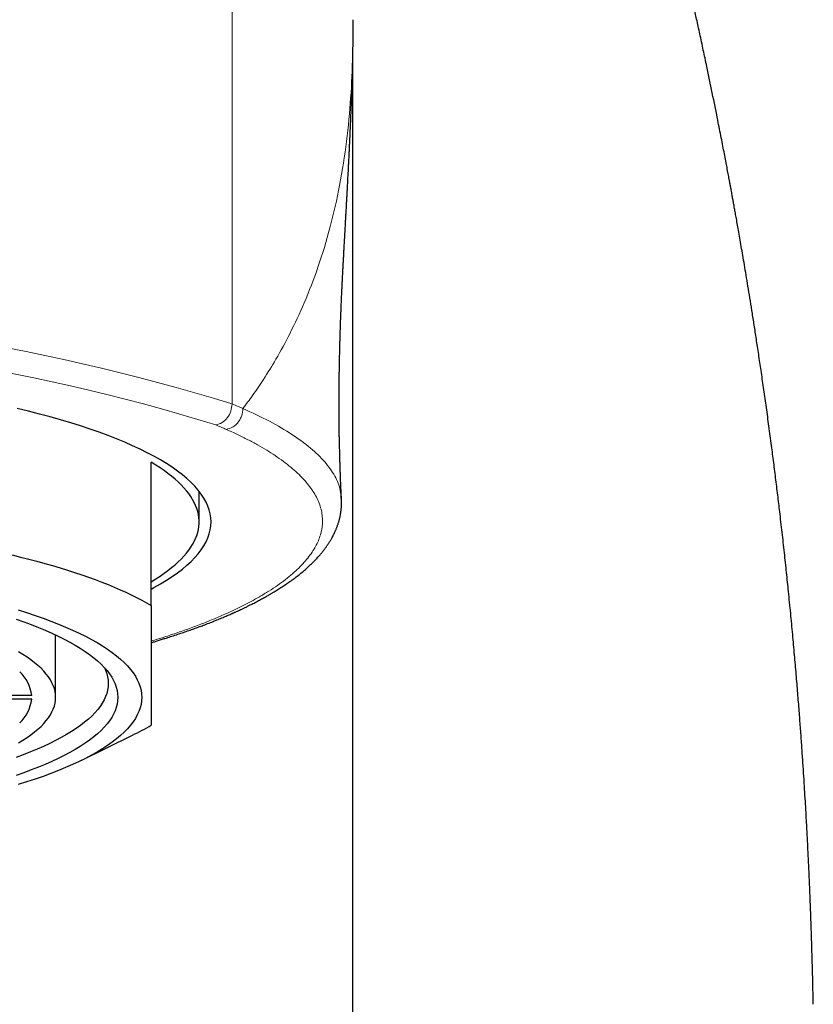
# Model space of a CAD drawing. Header units: millimetres. Extents: x 8 to 1004, y 12 to 903.
# Tile 23 of 57: x 480 to 497, y 782 to 803. Entities that reach past the tile are written whole.
import ezdxf

# ---------------------------------------------------------------- set-up
doc = ezdxf.new("R2010")
doc.units = ezdxf.units.MM

msp = doc.modelspace()

# ---------------------------------------------------------------- linework, layer by layer
at = {"color": 8, "linetype": 'Continuous', "lineweight": 0}
msp.add_line((484.404, 794.793), (484.404, 813.236), dxfattribs=at)
at = {"color": 7, "linetype": 'Continuous', "lineweight": 30}
for p, q in [((486.931, 736.862), (486.931, 802.079)), ((482.715, 790.572), (482.715, 793.572)), ((483.715, 792.323), (483.715, 792.964)), ((480.715, 788.654), (480.715, 789.959)), ((480.214, 788.693), (478.214, 788.693)), ((480.214, 788.615), (478.214, 788.615)), ((481.263, 787.339), (482.324, 787.862))]:
    msp.add_line(p, q, dxfattribs=at)
at = {"color": 7, "linetype": 'Continuous', "lineweight": 30, "flags": 128}
for points in [[(482.715, 790.918), (482.772, 790.949), (482.906, 791.025), (483.033, 791.102), (483.152, 791.179), (483.263, 791.258), (483.366, 791.337), (483.461, 791.416), (483.548, 791.497), (483.627, 791.578), (483.698, 791.659), (483.76, 791.741), (483.815, 791.824), (483.861, 791.906), (483.898, 791.989), (483.928, 792.072), (483.949, 792.156), (483.961, 792.239), (483.965, 792.323), (483.961, 792.406), (483.949, 792.49), (483.928, 792.573), (483.898, 792.656), (483.861, 792.739), (483.815, 792.822), (483.76, 792.904), (483.698, 792.986), (483.627, 793.068), (483.548, 793.149), (483.461, 793.229), (483.366, 793.309), (483.263, 793.388), (483.152, 793.466), (483.033, 793.544), (482.906, 793.621), (482.772, 793.697), (482.63, 793.772), (482.481, 793.845), (482.324, 793.918), (482.16, 793.99), (481.989, 794.061), (481.811, 794.13), (481.626, 794.199), (481.434, 794.265), (481.235, 794.331), (481.03, 794.395), (480.819, 794.458), (480.601, 794.519), (480.378, 794.579), (480.148, 794.638), (479.912, 794.694)], [(482.715, 791.073), (482.809, 791.131), (482.899, 791.189), (482.984, 791.248), (483.064, 791.307), (483.14, 791.367), (483.212, 791.426), (483.278, 791.487), (483.34, 791.547), (483.398, 791.608), (483.45, 791.669), (483.498, 791.731), (483.542, 791.792), (483.58, 791.854), (483.614, 791.916), (483.643, 791.979), (483.667, 792.041), (483.686, 792.104), (483.7, 792.166), (483.71, 792.229), (483.715, 792.291), (483.715, 792.354), (483.71, 792.417), (483.7, 792.479), (483.686, 792.542), (483.667, 792.605), (483.643, 792.667), (483.614, 792.729), (483.58, 792.791), (483.542, 792.853), (483.498, 792.915), (483.45, 792.976), (483.398, 793.037), (483.34, 793.098), (483.278, 793.159), (483.212, 793.219), (483.14, 793.279), (483.064, 793.338), (482.984, 793.398), (482.899, 793.456), (482.809, 793.514), (482.715, 793.572)], [(479.805, 791.632), (479.981, 791.589), (480.153, 791.546), (480.322, 791.501), (480.487, 791.456), (480.649, 791.41), (480.808, 791.363), (480.962, 791.315), (481.113, 791.267), (481.261, 791.217), (481.404, 791.167), (481.544, 791.116), (481.679, 791.065), (481.811, 791.013), (481.939, 790.96), (482.062, 790.906), (482.182, 790.852), (482.297, 790.797), (482.408, 790.742), (482.515, 790.686), (482.617, 790.629), (482.715, 790.572)], [(479.928, 790.481), (480.109, 790.425), (480.284, 790.367), (480.453, 790.308), (480.616, 790.248), (480.773, 790.186), (480.924, 790.124), (481.069, 790.061), (481.207, 789.996), (481.338, 789.931), (481.463, 789.865), (481.582, 789.798), (481.693, 789.731), (481.798, 789.662), (481.896, 789.593), (481.987, 789.523), (482.071, 789.453), (482.147, 789.382), (482.217, 789.311), (482.279, 789.239), (482.335, 789.167), (482.382, 789.094), (482.423, 789.021), (482.456, 788.948), (482.482, 788.875), (482.501, 788.801), (482.512, 788.728), (482.515, 788.654), (482.512, 788.58), (482.501, 788.507), (482.482, 788.433), (482.456, 788.36), (482.423, 788.287), (482.382, 788.214), (482.335, 788.141), (482.279, 788.069), (482.217, 787.997), (482.147, 787.926), (482.071, 787.855), (481.987, 787.785), (481.896, 787.715), (481.798, 787.646), (481.693, 787.577), (481.582, 787.51), (481.463, 787.443), (481.338, 787.377), (481.207, 787.312), (481.069, 787.247), (480.924, 787.184), (480.773, 787.122), (480.616, 787.06), (480.453, 787), (480.284, 786.941), (480.109, 786.883), (479.928, 786.827)], [(479.887, 790.287), (480.048, 790.231), (480.204, 790.174), (480.354, 790.115), (480.498, 790.056), (480.636, 789.996), (480.767, 789.934), (480.893, 789.872), (481.012, 789.809), (481.125, 789.745), (481.231, 789.681), (481.331, 789.616), (481.425, 789.55), (481.511, 789.483), (481.591, 789.416), (481.664, 789.348), (481.731, 789.28), (481.79, 789.212), (481.843, 789.143), (481.889, 789.074), (481.927, 789.004), (481.959, 788.934), (481.984, 788.865), (482.001, 788.794), (482.012, 788.724), (482.015, 788.654), (482.012, 788.584), (482.001, 788.514), (481.984, 788.443), (481.959, 788.374), (481.927, 788.304), (481.889, 788.234), (481.843, 788.165), (481.79, 788.096), (481.731, 788.028), (481.664, 787.96), (481.591, 787.892), (481.511, 787.825), (481.425, 787.758), (481.331, 787.692), (481.231, 787.627), (481.125, 787.563), (481.012, 787.499), (480.893, 787.436), (480.767, 787.374), (480.636, 787.312), (480.498, 787.252), (480.354, 787.193), (480.204, 787.134), (480.048, 787.077), (479.887, 787.021)], [(479.937, 787.7), (480.03, 787.757), (480.118, 787.814), (480.199, 787.871), (480.275, 787.929), (480.345, 787.988), (480.409, 788.047), (480.467, 788.107), (480.519, 788.167), (480.565, 788.227), (480.605, 788.287), (480.638, 788.348), (480.666, 788.409), (480.688, 788.47), (480.703, 788.531), (480.712, 788.593), (480.715, 788.654), (480.712, 788.715), (480.703, 788.777), (480.688, 788.838), (480.666, 788.899), (480.638, 788.96), (480.605, 789.021), (480.565, 789.081), (480.519, 789.141), (480.467, 789.201), (480.409, 789.261), (480.345, 789.32), (480.275, 789.378), (480.199, 789.437), (480.118, 789.494), (480.03, 789.551), (479.937, 789.608)], [(481.734, 789.277), (481.76, 789.219), (481.784, 789.15), (481.802, 789.081), (481.812, 789.013), (481.815, 788.944), (481.812, 788.875), (481.802, 788.806), (481.784, 788.737), (481.76, 788.669), (481.729, 788.6), (481.691, 788.532), (481.646, 788.464), (481.595, 788.397), (481.536, 788.329), (481.471, 788.263), (481.4, 788.196), (481.321, 788.131), (481.236, 788.065), (481.145, 788.001), (481.047, 787.937), (480.942, 787.873), (480.832, 787.811), (480.715, 787.749), (480.592, 787.688), (480.462, 787.628), (480.327, 787.569), (480.186, 787.511), (480.039, 787.453), (479.887, 787.397)]]:
    msp.add_lwpolyline(points, dxfattribs=at)
at = {"color": 8, "linetype": 'Continuous', "lineweight": 0}
for centre, radius, start, end in [((471.715, 753.824), 42.888, 72.7915, 107.2085), ((471.715, 754.477), 41.744, 72.7909, 107.2091), ((480.597, 785.95), 9.09, 66.0693, 67.5651)]:
    msp.add_arc(centre, radius, start, end, dxfattribs=at)
at = {"color": 7, "linetype": 'Continuous', "lineweight": 30}
for centre, radius, start, end in [((479.402, 788.594), 0.818, 6.9354, 46.6864), ((479.411, 788.709), 0.809, 313.0835, 353.2947), ((479.884, 792.84), 5.544, 296.118, 300.7146)]:
    msp.add_arc(centre, radius, start, end, dxfattribs=at)
for points, knots in [([(496.561, 782.232), (496.561, 782.239), (496.558, 782.34), (496.554, 782.529), (496.548, 782.794), (496.542, 783.041), (496.535, 783.271), (496.529, 783.479), (496.523, 783.668), (496.518, 783.836), (496.512, 783.989), (496.508, 784.126), (496.503, 784.248), (496.499, 784.353), (496.495, 784.443), (496.493, 784.517), (496.49, 784.572), (496.489, 784.611), (496.487, 784.64), (496.486, 784.676), (496.483, 784.737), (496.48, 784.826), (496.475, 784.934), (496.47, 785.046), (496.465, 785.158), (496.46, 785.268), (496.453, 785.4), (496.446, 785.551), (496.437, 785.722), (496.428, 785.898), (496.417, 786.092), (496.405, 786.308), (496.391, 786.548), (496.375, 786.804), (496.358, 787.076), (496.339, 787.365), (496.318, 787.67), (496.295, 787.991), (496.269, 788.334), (496.24, 788.7), (496.208, 789.088), (496.173, 789.495), (496.135, 789.919), (496.093, 790.361), (496.05, 790.795), (496.007, 791.219), (495.963, 791.631), (495.916, 792.056), (495.869, 792.46), (495.823, 792.843), (495.779, 793.202), (495.734, 793.562), (495.685, 793.937), (495.634, 794.321), (495.581, 794.711), (495.528, 795.084), (495.476, 795.441), (495.426, 795.782), (495.378, 796.101), (495.332, 796.4), (495.288, 796.678), (495.246, 796.942), (495.205, 797.19), (495.167, 797.424), (495.13, 797.642), (495.096, 797.846), (495.063, 798.037), (495.032, 798.215), (495.003, 798.38), (494.977, 798.529), (494.954, 798.661), (494.933, 798.777), (494.917, 798.868), (494.904, 798.937), (494.895, 798.989), (494.886, 799.035), (494.878, 799.078), (494.871, 799.119), (494.863, 799.163), (494.854, 799.213), (494.843, 799.273), (494.83, 799.339), (494.817, 799.413), (494.8, 799.502), (494.78, 799.61), (494.756, 799.738), (494.73, 799.877), (494.701, 800.027), (494.67, 800.189), (494.636, 800.362), (494.6, 800.543), (494.538, 800.856), (494.45, 801.293), (494.361, 801.724), (494.298, 802.023), (494.261, 802.193), (494.225, 802.363), (494.189, 802.529), (494.155, 802.688), (494.122, 802.836), (494.092, 802.97), (494.065, 803.092), (494.041, 803.203), (494.018, 803.303), (493.996, 803.401), (493.973, 803.501), (493.949, 803.611), (493.922, 803.727), (493.896, 803.842), (493.87, 803.953), (493.846, 804.055), (493.824, 804.15), (493.804, 804.238), (493.784, 804.324), (493.763, 804.411), (493.743, 804.495), (493.724, 804.576), (493.706, 804.652), (493.687, 804.732), (493.666, 804.817), (493.646, 804.904), (493.626, 804.987), (493.608, 805.061), (493.592, 805.126), (493.579, 805.18), (493.568, 805.225), (493.558, 805.267), (493.546, 805.316), (493.53, 805.379), (493.511, 805.456), (493.455, 805.683), (493.395, 805.925), (493.331, 806.177), (493.301, 806.298), (493.271, 806.414), (493.244, 806.52), (493.22, 806.613), (493.2, 806.693), (493.181, 806.763), (493.164, 806.828), (493.147, 806.897), (493.127, 806.974), (493.103, 807.065), (493.08, 807.154), (493.057, 807.238), (493.037, 807.314), (493.016, 807.393), (492.994, 807.476), (492.971, 807.563), (492.947, 807.653), (492.923, 807.745), (492.903, 807.82), (492.888, 807.876), (492.878, 807.912), (492.87, 807.94), (492.863, 807.966), (492.855, 807.995), (492.846, 808.032), (492.833, 808.077), (492.82, 808.127), (492.805, 808.18), (492.791, 808.233), (492.771, 808.306), (492.746, 808.396), (492.717, 808.502), (492.691, 808.597), (492.668, 808.68), (492.649, 808.749), (492.636, 808.797), (492.627, 808.828), (492.621, 808.85), (492.614, 808.875), (492.604, 808.91), (492.59, 808.961), (492.572, 809.025), (492.553, 809.095), (492.532, 809.17), (492.51, 809.247), (492.488, 809.327), (492.466, 809.402), (492.445, 809.476), (492.424, 809.553), (492.401, 809.634), (492.376, 809.719), (492.351, 809.809), (492.324, 809.904), (492.296, 810), (492.269, 810.093), (492.243, 810.185), (492.216, 810.276), (492.19, 810.367), (492.164, 810.456), (492.139, 810.541), (492.116, 810.62), (492.094, 810.695), (492.072, 810.771), (492.048, 810.854), (492.02, 810.948), (491.991, 811.046), (491.965, 811.134), (491.942, 811.213), (491.919, 811.289), (491.897, 811.365), (491.875, 811.438), (491.855, 811.505), (491.838, 811.563), (491.823, 811.613), (491.81, 811.657), (491.796, 811.703), (491.782, 811.75), (491.768, 811.798), (491.752, 811.85), (491.736, 811.904), (491.719, 811.961), (491.699, 812.027), (491.676, 812.101), (491.651, 812.185), (491.625, 812.271), (491.599, 812.357), (491.577, 812.431), (491.558, 812.494), (491.541, 812.55), (491.524, 812.606), (491.509, 812.656), (491.494, 812.705), (491.479, 812.754), (491.464, 812.805), (491.445, 812.866), (491.422, 812.944), (491.394, 813.036), (491.364, 813.133), (491.341, 813.21), (491.323, 813.268), (491.312, 813.305), (491.301, 813.341), (491.288, 813.382), (491.275, 813.424), (491.264, 813.461), (491.256, 813.489), (491.248, 813.514), (491.24, 813.541), (491.23, 813.572), (491.221, 813.602), (491.213, 813.628), (491.205, 813.657), (491.194, 813.691), (491.182, 813.731), (491.171, 813.767), (491.162, 813.797), (491.153, 813.826), (491.143, 813.859), (491.132, 813.895), (491.121, 813.932), (491.11, 813.967), (491.1, 813.999), (491.09, 814.033), (491.077, 814.077), (491.061, 814.128), (491.046, 814.177), (491.034, 814.216), (491.024, 814.249), (491.014, 814.282), (491.004, 814.317), (490.994, 814.35), (490.986, 814.376), (490.979, 814.399), (490.971, 814.426), (490.961, 814.458), (490.951, 814.492), (490.941, 814.523), (490.933, 814.551), (490.926, 814.575), (490.919, 814.595), (490.913, 814.615), (490.906, 814.638), (490.898, 814.667), (490.889, 814.698), (490.88, 814.725), (490.873, 814.75), (490.865, 814.776), (490.856, 814.807), (490.845, 814.841), (490.835, 814.877), (490.825, 814.907), (490.817, 814.933), (490.81, 814.958), (490.802, 814.986), (490.792, 815.017), (490.783, 815.047), (490.776, 815.073), (490.768, 815.097), (490.761, 815.123), (490.752, 815.152), (490.742, 815.187), (490.73, 815.225), (490.718, 815.264), (490.708, 815.298), (490.7, 815.324), (490.694, 815.346), (490.687, 815.369), (490.679, 815.395), (490.67, 815.425), (490.661, 815.456), (490.653, 815.484), (490.645, 815.509), (490.638, 815.534), (490.629, 815.564), (490.619, 815.598), (490.608, 815.634), (490.598, 815.669), (490.589, 815.699), (490.581, 815.727), (490.572, 815.757), (490.562, 815.791), (490.552, 815.825), (490.544, 815.853), (490.539, 815.868), (490.538, 815.874)], [0, 0, 0, 0, 0.000556, 0.008398, 0.01575, 0.022613, 0.028986, 0.034871, 0.039993, 0.044677, 0.048922, 0.052729, 0.056098, 0.059029, 0.061522, 0.063577, 0.065194, 0.06612, 0.066799, 0.067602, 0.069137, 0.071904, 0.075026, 0.078134, 0.081225, 0.084302, 0.087363, 0.092143, 0.096884, 0.101678, 0.106808, 0.113016, 0.119676, 0.12679, 0.134356, 0.142376, 0.150848, 0.159774, 0.169152, 0.179464, 0.190273, 0.20158, 0.213384, 0.225686, 0.238487, 0.249625, 0.261114, 0.272955, 0.285148, 0.294975, 0.305019, 0.315198, 0.325107, 0.336481, 0.347395, 0.35785, 0.367845, 0.37738, 0.386455, 0.394689, 0.402504, 0.4099, 0.416877, 0.423435, 0.429574, 0.435293, 0.440593, 0.445696, 0.450338, 0.45452, 0.458242, 0.461503, 0.464304, 0.465928, 0.467344, 0.468623, 0.469831, 0.471006, 0.472083, 0.473526, 0.475231, 0.477114, 0.479175, 0.481415, 0.484693, 0.48829, 0.492208, 0.496445, 0.501003, 0.50588, 0.511073, 0.516353, 0.532384, 0.548079, 0.552942, 0.557772, 0.562569, 0.567333, 0.571899, 0.576092, 0.579913, 0.583361, 0.586481, 0.58936, 0.59188, 0.594805, 0.597938, 0.601232, 0.604685, 0.607784, 0.610689, 0.613402, 0.615921, 0.618253, 0.620695, 0.623416, 0.625449, 0.627614, 0.629911, 0.63234, 0.634901, 0.637349, 0.63947, 0.641263, 0.642882, 0.644089, 0.645134, 0.646514, 0.648332, 0.650533, 0.653111, 0.667898, 0.671387, 0.674901, 0.67833, 0.681392, 0.684076, 0.68638, 0.688305, 0.690184, 0.692043, 0.694258, 0.696889, 0.699936, 0.702031, 0.704234, 0.706546, 0.708966, 0.711495, 0.714133, 0.71688, 0.719484, 0.720735, 0.721777, 0.722611, 0.723254, 0.724059, 0.72516, 0.72647, 0.728032, 0.729626, 0.731171, 0.732666, 0.736068, 0.739182, 0.74201, 0.744499, 0.746541, 0.748131, 0.74879, 0.749328, 0.750035, 0.751071, 0.752436, 0.754636, 0.756765, 0.758728, 0.761393, 0.763686, 0.765898, 0.768136, 0.770426, 0.772868, 0.775458, 0.778177, 0.781116, 0.784105, 0.786984, 0.789748, 0.792514, 0.795473, 0.798287, 0.800773, 0.803229, 0.80561, 0.807986, 0.810476, 0.813415, 0.81695, 0.819831, 0.821904, 0.824496, 0.827174, 0.829359, 0.831581, 0.833715, 0.835049, 0.8365, 0.838077, 0.839623, 0.841142, 0.842858, 0.84481, 0.846564, 0.84861, 0.851417, 0.854162, 0.857106, 0.8603, 0.862977, 0.864808, 0.86687, 0.868856, 0.870675, 0.872247, 0.87399, 0.875942, 0.877647, 0.880539, 0.884356, 0.887658, 0.89124, 0.892815, 0.894161, 0.895371, 0.896904, 0.898725, 0.900143, 0.901088, 0.901895, 0.902958, 0.904227, 0.90539, 0.906392, 0.907248, 0.908694, 0.91037, 0.911898, 0.912876, 0.91399, 0.915285, 0.916717, 0.918264, 0.919738, 0.920858, 0.922019, 0.923803, 0.926133, 0.928144, 0.929794, 0.930867, 0.932145, 0.933774, 0.935165, 0.936158, 0.936953, 0.938052, 0.939453, 0.940901, 0.942195, 0.943337, 0.944331, 0.94518, 0.94592, 0.946821, 0.948046, 0.949479, 0.950655, 0.951528, 0.952562, 0.95389, 0.955431, 0.956942, 0.95835, 0.95932, 0.960277, 0.961472, 0.962864, 0.964077, 0.965268, 0.966226, 0.967327, 0.968583, 0.970049, 0.971752, 0.973576, 0.975109, 0.976087, 0.977015, 0.977984, 0.979067, 0.980391, 0.981878, 0.983137, 0.984115, 0.985171, 0.98645, 0.98797, 0.98964, 0.991298, 0.992622, 0.993646, 0.99493, 0.996528, 0.998042, 0.999298, 1, 1, 1, 1]), ([(486.694, 792.815), (486.693, 792.819), (486.692, 792.843), (486.69, 792.882), (486.687, 792.927), (486.686, 792.963), (486.683, 793.003), (486.681, 793.051), (486.678, 793.113), (486.675, 793.182), (486.672, 793.26), (486.67, 793.329), (486.668, 793.391), (486.666, 793.443), (486.665, 793.499), (486.663, 793.555), (486.661, 793.607), (486.66, 793.657), (486.659, 793.71), (486.657, 793.769), (486.656, 793.829), (486.654, 793.885), (486.653, 793.948), (486.651, 794.024), (486.648, 794.109), (486.647, 794.191), (486.645, 794.262), (486.644, 794.328), (486.644, 794.388), (486.643, 794.443), (486.643, 794.491), (486.642, 794.533), (486.642, 794.574), (486.642, 794.616), (486.642, 794.658), (486.642, 794.703), (486.642, 794.756), (486.642, 794.818), (486.643, 794.882), (486.643, 794.938), (486.643, 794.981), (486.643, 795.017), (486.644, 795.052), (486.644, 795.087), (486.644, 795.12), (486.644, 795.147), (486.645, 795.172), (486.645, 795.197), (486.645, 795.228), (486.646, 795.265), (486.646, 795.308), (486.647, 795.363), (486.648, 795.432), (486.649, 795.51), (486.65, 795.584), (486.652, 795.655), (486.653, 795.728), (486.655, 795.818), (486.657, 795.908), (486.659, 796.004), (486.662, 796.09), (486.664, 796.181), (486.667, 796.275), (486.67, 796.355), (486.672, 796.421), (486.673, 796.47), (486.675, 796.52), (486.677, 796.562), (486.678, 796.598), (486.679, 796.629), (486.68, 796.66), (486.682, 796.693), (486.683, 796.731), (486.685, 796.768), (486.686, 796.8), (486.687, 796.828), (486.689, 796.865), (486.691, 796.915), (486.694, 796.978), (486.697, 797.041), (486.699, 797.093), (486.701, 797.133), (486.702, 797.165), (486.704, 797.195), (486.706, 797.246), (486.71, 797.314), (486.714, 797.396), (486.718, 797.48), (486.722, 797.565), (486.727, 797.648), (486.731, 797.728), (486.735, 797.81), (486.74, 797.885), (486.743, 797.95), (486.746, 797.998), (486.748, 798.045), (486.751, 798.095), (486.754, 798.148), (486.757, 798.205), (486.76, 798.255), (486.762, 798.296), (486.764, 798.327), (486.766, 798.357), (486.767, 798.388), (486.769, 798.422), (486.771, 798.462), (486.774, 798.508), (486.777, 798.557), (486.779, 798.605), (486.782, 798.65), (486.784, 798.692), (486.786, 798.733), (486.789, 798.776), (486.792, 798.826), (486.795, 798.884), (486.798, 798.945), (486.801, 799.002), (486.805, 799.068), (486.809, 799.15), (486.815, 799.248), (486.819, 799.334), (486.823, 799.403), (486.826, 799.455), (486.828, 799.508), (486.831, 799.565), (486.835, 799.627), (486.838, 799.688), (486.841, 799.743), (486.843, 799.792), (486.846, 799.84), (486.848, 799.889), (486.852, 799.964), (486.856, 800.056), (486.861, 800.155), (486.865, 800.245), (486.87, 800.336), (486.874, 800.43), (486.878, 800.521), (486.881, 800.589), (486.883, 800.638), (486.885, 800.676), (486.887, 800.716), (486.889, 800.761), (486.891, 800.811), (486.893, 800.86), (486.894, 800.906), (486.896, 800.944), (486.897, 800.979), (486.899, 801.015), (486.9, 801.055), (486.902, 801.101), (486.904, 801.146), (486.905, 801.186), (486.907, 801.226), (486.908, 801.268), (486.91, 801.318), (486.912, 801.374), (486.914, 801.435), (486.916, 801.499), (486.917, 801.56), (486.919, 801.615), (486.92, 801.657), (486.921, 801.69), (486.922, 801.716), (486.923, 801.746), (486.924, 801.781), (486.925, 801.817), (486.926, 801.854), (486.926, 801.888), (486.927, 801.919), (486.928, 801.951), (486.929, 801.988), (486.93, 802.03), (486.93, 802.073), (486.931, 802.113), (486.932, 802.148), (486.932, 802.18), (486.933, 802.209), (486.934, 802.252), (486.935, 802.308), (486.936, 802.375), (486.937, 802.443), (486.937, 802.51), (486.938, 802.577), (486.939, 802.642), (486.939, 802.698), (486.94, 802.746), (486.94, 802.789), (486.94, 802.816), (486.94, 802.827)], [0, 0, 0, 0, 0.0009985, 0.005488, 0.0090348, 0.0116238, 0.0137078, 0.0183833, 0.0228414, 0.0284005, 0.0344188, 0.0410526, 0.0447131, 0.0487377, 0.0531483, 0.0577152, 0.0617133, 0.0652202, 0.0691376, 0.0739125, 0.0787229, 0.0827679, 0.0865928, 0.09301, 0.0999588, 0.1067111, 0.1128522, 0.1177401, 0.1228682, 0.1277041, 0.131479, 0.1346972, 0.1381754, 0.1416919, 0.1450582, 0.1484755, 0.1527336, 0.1578635, 0.1637163, 0.1681042, 0.1715127, 0.1741515, 0.176912, 0.1798816, 0.1827151, 0.1849235, 0.186614, 0.188654, 0.1910958, 0.1940735, 0.1976675, 0.2016528, 0.2076584, 0.2147416, 0.2208138, 0.2257781, 0.2323557, 0.2389611, 0.248018, 0.2547689, 0.2630109, 0.2697562, 0.2778612, 0.2868594, 0.2903225, 0.2949405, 0.2994904, 0.303045, 0.3060562, 0.3088209, 0.3110929, 0.3140557, 0.3176925, 0.32109, 0.323802, 0.3260138, 0.3284387, 0.3333727, 0.3392687, 0.3452374, 0.3500616, 0.3531175, 0.3559089, 0.3584726, 0.36114, 0.3692785, 0.377004, 0.3834355, 0.3917075, 0.3998693, 0.4062823, 0.4133918, 0.4221854, 0.4268336, 0.4309785, 0.4349139, 0.4393715, 0.4443811, 0.4496291, 0.4548879, 0.4580342, 0.4607742, 0.4634593, 0.466196, 0.4691701, 0.472853, 0.4772691, 0.4816122, 0.4864663, 0.4905153, 0.4942551, 0.4979174, 0.5019252, 0.506308, 0.5120042, 0.5180813, 0.523446, 0.5281737, 0.5366847, 0.5464518, 0.5562993, 0.5615908, 0.5664783, 0.5713762, 0.5769744, 0.5834664, 0.5895465, 0.5949898, 0.599927, 0.6044816, 0.6093204, 0.6147386, 0.6273887, 0.6375389, 0.6456042, 0.655237, 0.6661322, 0.676172, 0.6845178, 0.6882936, 0.6922994, 0.6968009, 0.7018319, 0.7072693, 0.7134746, 0.7183955, 0.7230355, 0.7266135, 0.7306192, 0.7353626, 0.7408523, 0.7465405, 0.7513536, 0.7552599, 0.7608971, 0.766767, 0.7735324, 0.7814265, 0.7898979, 0.7977367, 0.8048755, 0.8110088, 0.8141804, 0.8175984, 0.8216522, 0.8263465, 0.8316, 0.8364797, 0.8414179, 0.8454688, 0.8495605, 0.8548807, 0.8614926, 0.867949, 0.8738116, 0.8790743, 0.8837355, 0.8881501, 0.8925561, 0.9035301, 0.9143777, 0.9255116, 0.9376775, 0.9509207, 0.9624245, 0.9729034, 0.9821419, 0.9925588, 1, 1, 1, 1]), ([(482.715, 789.798), (482.737, 789.805), (482.786, 789.819), (482.862, 789.842), (482.945, 789.868), (483.041, 789.898), (483.151, 789.933), (483.271, 789.973), (483.389, 790.012), (483.501, 790.051), (483.607, 790.089), (483.707, 790.125), (483.812, 790.164), (483.921, 790.206), (484.033, 790.251), (484.139, 790.294), (484.222, 790.328), (484.283, 790.354), (484.325, 790.372), (484.364, 790.389), (484.396, 790.404), (484.421, 790.415), (484.438, 790.422), (484.454, 790.429), (484.473, 790.438), (484.501, 790.451), (484.538, 790.468), (484.584, 790.489), (484.638, 790.515), (484.697, 790.543), (484.757, 790.572), (484.83, 790.609), (484.912, 790.651), (485.001, 790.699), (485.07, 790.736), (485.121, 790.765), (485.156, 790.785), (485.187, 790.803), (485.213, 790.818), (485.237, 790.832), (485.262, 790.847), (485.291, 790.864), (485.324, 790.885), (485.363, 790.909), (485.405, 790.935), (485.45, 790.964), (485.514, 791.006), (485.592, 791.06), (485.682, 791.124), (485.766, 791.187), (485.852, 791.255), (485.939, 791.329), (486.027, 791.409), (486.093, 791.473), (486.14, 791.521), (486.17, 791.552), (486.197, 791.582), (486.223, 791.61), (486.246, 791.638), (486.276, 791.673), (486.312, 791.717), (486.352, 791.769), (486.388, 791.82), (486.421, 791.87), (486.453, 791.92), (486.483, 791.97), (486.508, 792.016), (486.53, 792.058), (486.548, 792.095), (486.561, 792.125), (486.572, 792.148), (486.58, 792.167), (486.589, 792.191), (486.599, 792.216), (486.609, 792.242), (486.617, 792.266), (486.624, 792.288), (486.631, 792.31), (486.639, 792.335), (486.647, 792.363), (486.655, 792.395), (486.663, 792.43), (486.67, 792.464), (486.676, 792.495), (486.68, 792.522), (486.683, 792.547), (486.686, 792.567), (486.688, 792.586), (486.69, 792.605), (486.692, 792.629), (486.694, 792.657), (486.695, 792.69), (486.696, 792.728), (486.696, 792.771), (486.694, 792.8), (486.693, 792.816)], [0, 0, 0, 0, 0.008851, 0.019571, 0.030997, 0.04313, 0.059629, 0.077156, 0.094359, 0.11087, 0.126689, 0.141815, 0.15625, 0.175256, 0.193041, 0.210228, 0.226899, 0.234072, 0.241144, 0.248084, 0.254074, 0.257868, 0.260861, 0.26316, 0.266017, 0.271091, 0.277709, 0.28587, 0.295576, 0.306758, 0.318046, 0.328922, 0.347789, 0.365267, 0.381351, 0.389406, 0.396613, 0.402959, 0.408443, 0.413142, 0.418251, 0.424178, 0.431642, 0.440092, 0.449521, 0.459913, 0.470523, 0.493446, 0.515329, 0.536481, 0.557463, 0.583154, 0.608982, 0.634358, 0.644219, 0.654025, 0.663507, 0.67217, 0.680088, 0.688661, 0.704015, 0.720402, 0.734942, 0.748715, 0.763656, 0.777973, 0.791401, 0.802117, 0.812827, 0.821921, 0.826543, 0.831718, 0.837936, 0.84519, 0.852489, 0.858874, 0.864342, 0.869872, 0.876339, 0.883744, 0.892087, 0.902137, 0.91106, 0.918826, 0.925541, 0.931732, 0.937471, 0.941092, 0.945896, 0.951907, 0.959122, 0.967542, 0.977163, 0.987984, 1, 1, 1, 1]), ([(482.715, 790.572), (482.715, 790.523), (482.715, 790.397), (482.715, 790.201), (482.715, 789.985), (482.715, 789.779), (482.715, 789.583), (482.715, 789.398), (482.715, 789.223), (482.715, 789.059), (482.715, 788.907), (482.715, 788.767), (482.715, 788.641), (482.715, 788.527), (482.715, 788.433), (482.715, 788.356), (482.715, 788.292), (482.715, 788.237), (482.715, 788.189), (482.715, 788.149), (482.715, 788.117), (482.715, 788.091), (482.715, 788.079), (482.715, 788.074)], [0, 0, 0, 0, 0.032291, 0.083636, 0.134986, 0.18633, 0.237902, 0.289481, 0.341052, 0.393452, 0.445861, 0.498261, 0.550992, 0.603733, 0.656465, 0.699249, 0.742034, 0.784887, 0.82774, 0.870779, 0.913818, 0.956909, 1, 1, 1, 1])]:
    msp.add_open_spline(points, degree=3, knots=knots, dxfattribs=at)
at = {"color": 8, "linetype": 'Continuous', "lineweight": 0}
for points, knots in [([(486.94, 802.829), (486.938, 802.582), (486.933, 802.099), (486.894, 801.221), (486.81, 800.311), (486.669, 799.394), (486.471, 798.509), (486.222, 797.683), (485.937, 796.939), (485.637, 796.296), (485.348, 795.761), (485.082, 795.332), (484.851, 794.988), (484.701, 794.787), (484.633, 794.696)], [0, 0, 0, 0, 0.129321, 0.25322, 0.370688, 0.480749, 0.58243, 0.674761, 0.756744, 0.827408, 0.885825, 0.932243, 0.969332, 1, 1, 1, 1]), ([(484.632, 794.695), (484.627, 794.645), (484.62, 794.57), (484.576, 794.474), (484.532, 794.406), (484.477, 794.348), (484.397, 794.288), (484.33, 794.27), (484.287, 794.258)], [0, 0, 0, 0, 0.239553, 0.368422, 0.5, 0.631578, 0.760447, 1, 1, 1, 1]), ([(484.404, 794.793), (484.447, 794.775), (484.524, 794.743), (484.597, 794.711), (484.63, 794.696)], [0, 0, 0, 0, 0.56, 1, 1, 1, 1]), ([(484.633, 794.694), (484.823, 794.607), (485.203, 794.431), (485.67, 794.155), (486.058, 793.871), (486.358, 793.58), (486.564, 793.284), (486.676, 793.028), (486.681, 792.871), (486.682, 792.814)], [0, 0, 0, 0, 0.152822, 0.305517, 0.458023, 0.610271, 0.762204, 0.913798, 1, 1, 1, 1]), ([(482.715, 789.83), (482.804, 789.857), (482.995, 789.916), (483.272, 790.008), (483.551, 790.107), (483.817, 790.208), (484.071, 790.312), (484.312, 790.417), (484.545, 790.526), (484.767, 790.639), (484.978, 790.756), (485.175, 790.875), (485.357, 790.996), (485.523, 791.117), (485.671, 791.238), (485.801, 791.359), (485.915, 791.478), (486.014, 791.598), (486.099, 791.718), (486.169, 791.839), (486.224, 791.961), (486.264, 792.083), (486.289, 792.206), (486.299, 792.332), (486.292, 792.46), (486.269, 792.588), (486.229, 792.715), (486.171, 792.843), (486.097, 792.969), (486.006, 793.095), (485.899, 793.22), (485.775, 793.345), (485.635, 793.468), (485.48, 793.59), (485.311, 793.709), (485.131, 793.823), (484.941, 793.935), (484.737, 794.044), (484.52, 794.152), (484.365, 794.223), (484.287, 794.258)], [0, 0, 0, 0, 0.0226, 0.048422, 0.074244, 0.100074, 0.125919, 0.151788, 0.177689, 0.204864, 0.23209, 0.25937, 0.286629, 0.313843, 0.341018, 0.366922, 0.392794, 0.418637, 0.444454, 0.470247, 0.496018, 0.521771, 0.547508, 0.574456, 0.601396, 0.62833, 0.655273, 0.682232, 0.709212, 0.736214, 0.76324, 0.790293, 0.817374, 0.844483, 0.871622, 0.897239, 0.922884, 0.948558, 0.974263, 1, 1, 1, 1])]:
    msp.add_open_spline(points, degree=3, knots=knots, dxfattribs=at)
msp.add_open_spline([(484.404, 794.793), (484.399, 794.742), (484.389, 794.639), (484.311, 794.498), (484.199, 794.391), (484.11, 794.364), (484.066, 794.351)], degree=3, dxfattribs=at)

doc.saveas('drawing.dxf')
